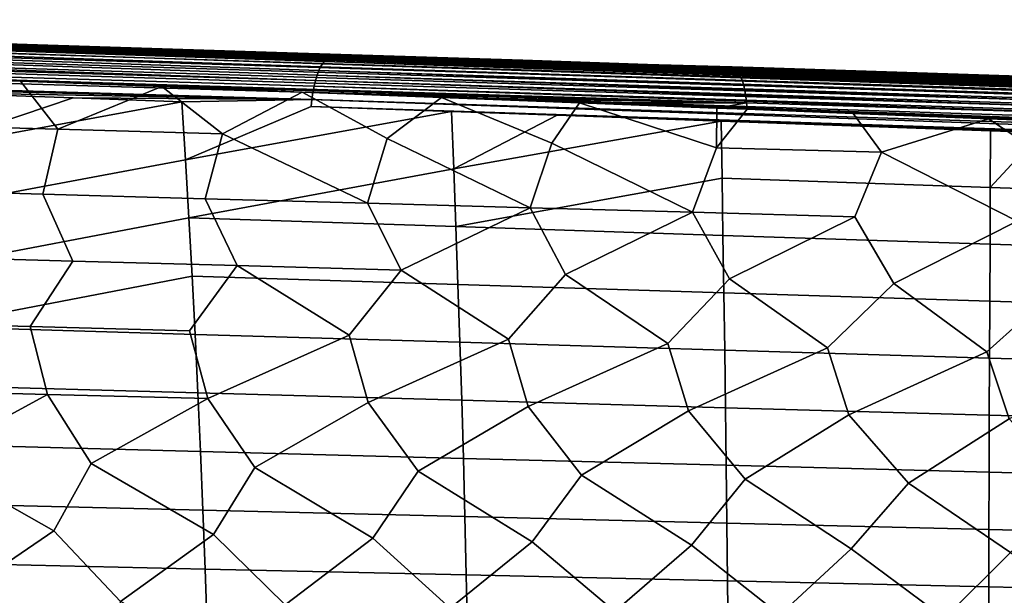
# Model space of a CAD drawing. Header units: metres. Extents: x -25 to 132, y -25 to 25.
# Tile 196 of 256: x 87.95 to 102.7, y 8.52 to 17.16. Entities that reach past the tile are written whole.
import ezdxf

# ---------------------------------------------------------------- set-up
doc = ezdxf.new("R2010")
doc.units = ezdxf.units.M
doc.layers.add('solid_12_061_071_XXX', color=7, linetype='CONTINUOUS')

msp = doc.modelspace()

# ---------------------------------------------------------------- linework, layer by layer
at = {"layer": 'solid_12_061_071_XXX'}
for points in [[(74.307472, 17.138384, 86.765579), (74.278854, 17.107676, 86.863586), (92.484322, 16.496201, 92.000435), (92.513855, 16.529356, 91.899368)], [(74.33651, 17.156813, 86.664665), (74.307472, 17.138384, 86.765579), (92.513855, 16.529356, 91.899368), (92.543861, 16.549377, 91.795036)], [(92.543861, 16.549377, 91.795036), (92.57383, 16.555967, 91.688995), (90.813591, 16.614607, 91.193657), (74.33651, 17.156813, 86.664665)], [(74.33651, 17.156813, 86.664665), (90.813591, 16.614607, 91.193657), (86.836998, 16.747093, 90.074402)], [(74.224434, 17.011299, 87.045403), (74.199409, 16.946985, 87.126671), (92.402969, 16.323868, 92.269249), (92.428459, 16.392679, 92.186783)], [(74.251045, 17.065113, 86.957298), (74.224434, 17.011299, 87.045403), (92.428459, 16.392679, 92.186783), (92.455711, 16.450413, 92.096725)], [(74.278854, 17.107676, 86.863586), (74.251045, 17.065113, 86.957298), (92.455711, 16.450413, 92.096725), (92.484322, 16.496201, 92.000435)], [(74.176308, 16.873075, 87.199959), (74.155457, 16.790607, 87.264229), (92.379631, 16.245016, 92.342896)], [(74.199409, 16.946985, 87.126671), (74.176308, 16.873075, 87.199959), (92.379631, 16.245016, 92.342896), (92.402969, 16.323868, 92.269249)], [(84.525917, 16.84355, 86.206131), (84.27021, 16.841917, 87.814499), (89.475082, 16.669359, 89.298653), (89.764107, 16.670954, 87.700951)], [(89.475082, 16.669359, 89.298653), (84.27021, 16.841917, 87.814499), (86.836998, 16.747093, 90.074402)], [(84.781158, 16.845182, 84.59761), (84.525917, 16.84355, 86.206131), (89.764107, 16.670954, 87.700951), (90.05262, 16.672548, 86.103088)], [(85.036308, 16.846807, 82.989059), (84.781158, 16.845182, 84.59761), (90.05262, 16.672548, 86.103088), (90.341026, 16.674133, 84.505173)], [(85.291908, 16.848404, 81.380615), (85.036308, 16.846807, 82.989059), (90.341026, 16.674133, 84.505173), (90.629936, 16.675688, 82.907394)], [(85.547066, 16.850004, 79.772034), (85.291908, 16.848404, 81.380615), (90.629936, 16.675688, 82.907394), (90.918358, 16.677244, 81.309456)], [(90.918358, 16.677244, 81.309456), (91.206291, 16.678802, 79.711365), (85.801781, 16.851604, 78.163315), (85.547066, 16.850004, 79.772034)], [(85.801781, 16.851604, 78.163315), (91.206291, 16.678802, 79.711365), (88.059013, 16.784855, 77.910355), (86.07209, 16.848288, 77.323212)], [(86.092888, 16.842104, 77.219818), (86.07209, 16.848288, 77.323212), (88.059013, 16.784855, 77.910355), (98.649506, 16.441355, 80.938286)], [(86.121666, 16.823439, 77.120361), (86.092888, 16.842104, 77.219818), (98.649506, 16.441355, 80.938286), (98.678047, 16.423306, 80.840073)], [(86.149277, 16.792822, 77.023567), (86.121666, 16.823439, 77.120361), (98.678047, 16.423306, 80.840073), (98.705467, 16.393599, 80.744408)], [(74.121651, 16.604727, 87.362274), (92.340759, 16.062067, 92.459435), (92.358788, 16.157309, 92.406609), (74.137154, 16.700737, 87.318588)], [(74.137154, 16.700737, 87.318588), (92.358788, 16.157309, 92.406609), (92.379631, 16.245016, 92.342896), (74.155457, 16.790607, 87.264229)], [(86.175339, 16.750675, 76.930756), (86.149277, 16.792822, 77.023567), (98.705467, 16.393599, 80.744408), (98.731392, 16.352633, 80.652565)], [(86.199493, 16.697575, 76.843208), (86.175339, 16.750675, 76.930756), (98.731392, 16.352633, 80.652565), (98.755478, 16.300951, 80.565765)], [(86.221428, 16.634243, 76.762108), (86.199493, 16.697575, 76.843208), (98.755478, 16.300951, 80.565765), (98.777412, 16.239243, 80.485161)], [(89.475082, 16.669359, 89.298653), (86.836998, 16.747093, 90.074402), (90.813591, 16.614607, 91.193657)], [(91.206291, 16.678802, 79.711365), (91.794563, 16.665567, 79.015289), (88.059013, 16.784855, 77.910355)], [(98.649506, 16.441355, 80.938286), (88.059013, 16.784855, 77.910355), (91.794563, 16.665567, 79.015289)], [(90.629936, 16.675688, 82.907394), (90.341026, 16.674133, 84.505173), (95.645653, 16.501461, 86.021271), (95.967651, 16.502979, 84.434082)], [(90.918358, 16.677244, 81.309456), (90.629936, 16.675688, 82.907394), (95.967651, 16.502979, 84.434082), (96.289116, 16.504499, 82.846725)], [(96.289116, 16.504499, 82.846725), (96.610046, 16.506023, 81.259201), (91.206291, 16.678802, 79.711365), (90.918358, 16.677244, 81.309456)], [(91.206291, 16.678802, 79.711365), (96.610046, 16.506023, 81.259201), (95.485786, 16.547659, 80.108505), (91.794563, 16.665567, 79.015289)], [(92.340759, 16.062067, 92.459435), (74.121651, 16.604727, 87.362274), (74.1091, 16.503925, 87.394638), (92.325813, 15.960721, 92.500565)], [(86.240822, 16.561546, 76.688568), (86.221428, 16.634243, 76.762108), (98.777412, 16.239243, 80.485161), (98.79689, 16.168327, 80.411827)], [(86.257423, 16.480482, 76.623596), (86.240822, 16.561546, 76.688568), (98.79689, 16.168327, 80.411827), (98.81366, 16.089151, 80.346741)], [(89.764107, 16.670954, 87.700951), (89.475082, 16.669359, 89.298653), (94.68058, 16.49678, 90.782982), (95.002678, 16.498344, 89.195877)], [(89.475082, 16.669359, 89.298653), (90.813591, 16.614607, 91.193657), (92.57383, 16.555967, 91.688995)], [(94.68058, 16.49678, 90.782982), (89.475082, 16.669359, 89.298653), (92.57383, 16.555967, 91.688995)], [(90.05262, 16.672548, 86.103088), (89.764107, 16.670954, 87.700951), (95.002678, 16.498344, 89.195877), (95.324219, 16.499908, 87.608597)], [(90.341026, 16.674133, 84.505173), (90.05262, 16.672548, 86.103088), (95.324219, 16.499908, 87.608597), (95.645653, 16.501461, 86.021271)], [(98.649506, 16.441355, 80.938286), (91.794563, 16.665567, 79.015289), (95.485786, 16.547659, 80.108505)], [(92.513855, 16.529356, 91.899368), (92.484322, 16.496201, 92.000435), (110.688286, 15.904808, 97.075012), (110.703629, 15.920996, 97.022308)], [(92.543861, 16.549377, 91.795036), (92.513855, 16.529356, 91.899368), (110.719116, 15.933665, 96.968689), (110.734673, 15.942762, 96.914375)], [(92.513855, 16.529356, 91.899368), (110.703629, 15.920996, 97.022308), (110.719116, 15.933665, 96.968689)], [(92.543861, 16.549377, 91.795036), (94.790718, 16.482119, 92.312744), (94.68058, 16.49678, 90.782982), (92.57383, 16.555967, 91.688995)], [(110.750244, 15.948253, 96.859573), (110.76577, 15.950113, 96.804527), (106.754196, 16.083683, 95.677078), (92.543861, 16.549377, 91.795036)], [(92.543861, 16.549377, 91.795036), (106.754196, 16.083683, 95.677078), (102.75444, 16.216875, 94.55262)], [(92.543861, 16.549377, 91.795036), (102.75444, 16.216875, 94.55262), (98.767532, 16.349657, 93.431435)], [(92.543861, 16.549377, 91.795036), (98.767532, 16.349657, 93.431435), (94.790718, 16.482119, 92.312744)], [(92.543861, 16.549377, 91.795036), (110.734673, 15.942762, 96.914375), (110.750244, 15.948253, 96.859573)], [(98.649506, 16.441355, 80.938286), (95.485786, 16.547659, 80.108505), (96.610046, 16.506023, 81.259201), (98.6259, 16.447325, 81.03952)], [(92.325813, 15.960721, 92.500565), (74.1091, 16.503925, 87.394638), (74.198021, 16.500761, 87.419739)], [(92.325813, 15.960721, 92.500565), (74.198021, 16.500761, 87.419739), (74.248909, 16.498951, 87.434097)], [(92.325813, 15.960721, 92.500565), (74.248909, 16.498951, 87.434097), (78.242485, 16.356802, 88.561119)], [(86.270996, 16.392153, 76.568077), (86.257423, 16.480482, 76.623596), (98.81366, 16.089151, 80.346741), (98.827492, 16.002769, 80.290771)], [(98.827492, 16.002769, 80.290771), (98.838211, 15.910331, 80.244667), (86.282928, 16.297926, 76.523117), (86.270996, 16.392153, 76.568077)], [(92.428459, 16.392679, 92.186783), (92.402969, 16.323868, 92.269249), (110.60257, 15.738393, 97.360466), (110.615807, 15.773847, 97.317535)], [(92.455711, 16.450413, 92.096725), (92.428459, 16.392679, 92.186783), (110.629547, 15.806376, 97.272491), (110.643715, 15.835851, 97.225533)], [(92.428459, 16.392679, 92.186783), (110.615807, 15.773847, 97.317535), (110.629547, 15.806376, 97.272491)], [(92.484322, 16.496201, 92.000435), (92.455711, 16.450413, 92.096725), (110.658272, 15.862149, 97.176826), (110.673149, 15.885166, 97.126587)], [(92.455711, 16.450413, 92.096725), (110.643715, 15.835851, 97.225533), (110.658272, 15.862149, 97.176826)], [(92.484322, 16.496201, 92.000435), (110.673149, 15.885166, 97.126587), (110.688286, 15.904808, 97.075012)], [(95.002678, 16.498344, 89.195877), (94.68058, 16.49678, 90.782982), (99.887833, 16.324142, 92.267815), (100.242325, 16.325697, 90.691109)], [(99.887833, 16.324142, 92.267815), (94.68058, 16.49678, 90.782982), (94.790718, 16.482119, 92.312744), (98.767532, 16.349657, 93.431435)], [(95.324219, 16.499908, 87.608597), (95.002678, 16.498344, 89.195877), (100.242325, 16.325697, 90.691109), (100.596222, 16.327253, 89.11422)], [(95.645653, 16.501461, 86.021271), (95.324219, 16.499908, 87.608597), (100.596222, 16.327253, 89.11422), (100.950012, 16.328794, 87.537277)], [(95.967651, 16.502979, 84.434082), (95.645653, 16.501461, 86.021271), (100.950012, 16.328794, 87.537277), (101.304428, 16.330299, 85.960495)], [(96.289116, 16.504499, 82.846725), (95.967651, 16.502979, 84.434082), (101.304428, 16.330299, 85.960495), (101.658279, 16.331806, 84.383537)], [(101.658279, 16.331806, 84.383537), (102.011566, 16.333315, 82.806396), (96.610046, 16.506023, 81.259201), (96.289116, 16.504499, 82.846725)], [(96.610046, 16.506023, 81.259201), (102.011566, 16.333315, 82.806396), (98.6259, 16.447325, 81.03952)], [(102.011566, 16.333315, 82.806396), (99.099243, 16.432198, 81.179939), (98.6259, 16.447325, 81.03952)], [(98.649506, 16.441355, 80.938286), (98.6259, 16.447325, 81.03952), (99.099243, 16.432198, 81.179939), (111.201843, 16.040207, 84.670845)], [(98.678047, 16.423306, 80.840073), (98.649506, 16.441355, 80.938286), (111.201843, 16.040207, 84.670845), (111.230293, 16.022602, 84.573448)], [(98.705467, 16.393599, 80.744408), (98.678047, 16.423306, 80.840073), (111.230293, 16.022602, 84.573448), (111.257637, 15.993526, 84.478508)], [(98.731392, 16.352633, 80.652565), (98.705467, 16.393599, 80.744408), (111.257637, 15.993526, 84.478508), (111.283524, 15.95336, 84.387283)], [(102.011566, 16.333315, 82.806396), (102.601662, 16.320246, 82.219574), (99.099243, 16.432198, 81.179939)], [(111.201843, 16.040207, 84.670845), (99.099243, 16.432198, 81.179939), (102.601662, 16.320246, 82.219574)], [(92.325813, 15.960721, 92.500565), (78.242485, 16.356802, 88.561119), (81.495491, 16.240915, 89.478889)], [(92.325813, 15.960721, 92.500565), (81.495491, 16.240915, 89.478889), (82.287399, 16.21269, 89.702271)], [(86.282928, 16.297926, 76.523117), (87.958984, 16.233809, 77.013634), (88.514961, 15.51235, 76.890121), (86.045975, 15.581717, 76.141129)], [(98.838211, 15.910331, 80.244667), (87.958984, 16.233809, 77.013634), (86.282928, 16.297926, 76.523117)], [(87.958984, 16.233809, 77.013634), (90.077881, 16.152447, 77.634239), (88.514961, 15.51235, 76.890121)], [(98.838211, 15.910331, 80.244667), (90.077881, 16.152447, 77.634239), (87.958984, 16.233809, 77.013634)], [(92.379631, 16.245016, 92.342896), (92.358788, 16.157309, 92.406609), (110.555603, 15.570362, 97.507767), (110.566353, 15.615972, 97.474915)], [(92.402969, 16.323868, 92.269249), (92.379631, 16.245016, 92.342896), (110.577789, 15.659295, 97.439308), (110.589882, 15.700157, 97.401108)], [(92.379631, 16.245016, 92.342896), (110.566353, 15.615972, 97.474915), (110.577789, 15.659295, 97.439308)], [(92.402969, 16.323868, 92.269249), (110.589882, 15.700157, 97.401108), (110.60257, 15.738393, 97.360466)], [(98.755478, 16.300951, 80.565765), (98.731392, 16.352633, 80.652565), (111.283524, 15.95336, 84.387283), (111.30761, 15.902628, 84.300957)], [(98.777412, 16.239243, 80.485161), (98.755478, 16.300951, 80.565765), (111.30761, 15.902628, 84.300957), (111.329582, 15.841996, 84.220665)], [(99.887833, 16.324142, 92.267815), (98.767532, 16.349657, 93.431435), (102.75444, 16.216875, 94.55262)], [(98.79689, 16.168327, 80.411827), (98.777412, 16.239243, 80.485161), (111.329582, 15.841996, 84.220665), (111.349159, 15.772259, 84.147453)], [(100.242325, 16.325697, 90.691109), (99.887833, 16.324142, 92.267815), (105.097984, 16.151407, 93.753464), (105.483734, 16.152988, 92.186836)], [(105.097984, 16.151407, 93.753464), (99.887833, 16.324142, 92.267815), (102.75444, 16.216875, 94.55262)], [(100.596222, 16.327253, 89.11422), (100.242325, 16.325697, 90.691109), (105.483734, 16.152988, 92.186836), (105.868874, 16.154572, 90.620018)], [(100.950012, 16.328794, 87.537277), (100.596222, 16.327253, 89.11422), (105.868874, 16.154572, 90.620018), (106.253922, 16.156139, 89.053154)], [(101.304428, 16.330299, 85.960495), (100.950012, 16.328794, 87.537277), (106.253922, 16.156139, 89.053154), (106.639671, 16.157667, 87.486465)], [(101.658279, 16.331806, 84.383537), (101.304428, 16.330299, 85.960495), (106.639671, 16.157667, 87.486465), (107.024826, 16.159195, 85.919594)], [(107.024826, 16.159195, 85.919594), (107.409393, 16.160725, 84.352531), (102.011566, 16.333315, 82.806396), (101.658279, 16.331806, 84.383537)], [(102.011566, 16.333315, 82.806396), (107.409393, 16.160725, 84.352531), (106.013542, 16.211149, 83.233688), (102.601662, 16.320246, 82.219574)], [(111.201843, 16.040207, 84.670845), (102.601662, 16.320246, 82.219574), (106.013542, 16.211149, 83.233688)], [(92.325813, 15.960721, 92.500565), (82.287399, 16.21269, 89.702271), (86.330421, 16.068501, 90.842506)], [(90.077881, 16.152447, 77.634239), (90.983994, 15.443177, 77.639), (88.514961, 15.51235, 76.890121)], [(90.077881, 16.152447, 77.634239), (92.179886, 16.071434, 78.250488), (90.983994, 15.443177, 77.639)], [(98.838211, 15.910331, 80.244667), (92.179886, 16.071434, 78.250488), (90.077881, 16.152447, 77.634239)], [(92.358788, 16.157309, 92.406609), (92.340759, 16.062067, 92.459435), (110.536362, 15.47303, 97.564728), (110.545593, 15.522651, 97.537743)], [(92.358788, 16.157309, 92.406609), (110.545593, 15.522651, 97.537743), (110.555603, 15.570362, 97.507767)], [(98.81366, 16.089151, 80.346741), (98.79689, 16.168327, 80.411827), (111.349159, 15.772259, 84.147453), (111.366074, 15.694327, 84.082283)], [(98.827492, 16.002769, 80.290771), (98.81366, 16.089151, 80.346741), (111.366074, 15.694327, 84.082283), (111.380112, 15.609223, 84.026016)], [(86.330421, 16.068501, 90.842506), (86.405792, 15.193247, 91.077339), (88.747574, 15.982234, 91.524025)], [(92.325813, 15.960721, 92.500565), (86.330421, 16.068501, 90.842506), (88.747574, 15.982234, 91.524025)], [(86.405792, 15.193247, 91.077339), (90.373718, 15.924169, 91.982437), (88.747574, 15.982234, 91.524025)], [(92.325813, 15.960721, 92.500565), (88.747574, 15.982234, 91.524025), (90.373718, 15.924169, 91.982437)], [(92.325813, 15.960721, 92.500565), (90.373718, 15.924169, 91.982437), (90.428619, 15.055289, 92.200043), (92.314178, 15.854849, 92.529373)], [(92.179886, 16.071434, 78.250488), (93.453064, 15.374194, 78.387756), (93.159805, 14.403722, 77.959198), (90.983994, 15.443177, 77.639)], [(92.179886, 16.071434, 78.250488), (94.265862, 15.99078, 78.86264), (93.453064, 15.374194, 78.387756)], [(98.838211, 15.910331, 80.244667), (94.265862, 15.99078, 78.86264), (92.179886, 16.071434, 78.250488)], [(92.325813, 15.960721, 92.500565), (92.314178, 15.854849, 92.529373), (110.507927, 15.259573, 97.640663), (110.513702, 15.314757, 97.62664)], [(92.340759, 16.062067, 92.459435), (92.325813, 15.960721, 92.500565), (110.520386, 15.368873, 97.609261), (110.527954, 15.421702, 97.588593)], [(92.325813, 15.960721, 92.500565), (110.513702, 15.314757, 97.62664), (110.520386, 15.368873, 97.609261)], [(92.340759, 16.062067, 92.459435), (110.527954, 15.421702, 97.588593), (110.536362, 15.47303, 97.564728)], [(94.265862, 15.99078, 78.86264), (95.92218, 15.305398, 79.136383), (95.593765, 14.336118, 78.716934), (93.453064, 15.374194, 78.387756)], [(94.265862, 15.99078, 78.86264), (96.336716, 15.910496, 79.470978), (95.92218, 15.305398, 79.136383)], [(98.838211, 15.910331, 80.244667), (96.336716, 15.910496, 79.470978), (94.265862, 15.99078, 78.86264)], [(98.838211, 15.910331, 80.244667), (98.827492, 16.002769, 80.290771), (111.380112, 15.609223, 84.026016), (111.391083, 15.518061, 83.979378)], [(86.475922, 14.31586, 91.298485), (90.428619, 15.055289, 92.200043), (90.373718, 15.924169, 91.982437), (86.405792, 15.193247, 91.077339)], [(90.428619, 15.055289, 92.200043), (94.415237, 15.779755, 93.12146), (92.314178, 15.854849, 92.529373)], [(110.507927, 15.259573, 97.640663), (92.314178, 15.854849, 92.529373), (94.415237, 15.779755, 93.12146)], [(96.336716, 15.910496, 79.470978), (98.391342, 15.236784, 79.884865), (98.027756, 14.268678, 79.474556), (95.92218, 15.305398, 79.136383)], [(96.336716, 15.910496, 79.470978), (98.393318, 15.830593, 80.075768), (98.391342, 15.236784, 79.884865)], [(98.838211, 15.910331, 80.244667), (98.393318, 15.830593, 80.075768), (96.336716, 15.910496, 79.470978)], [(98.393318, 15.830593, 80.075768), (98.846825, 15.812956, 80.209221), (98.391342, 15.236784, 79.884865)], [(98.846825, 15.812956, 80.209221), (100.436554, 15.751085, 80.677284), (100.860558, 15.168349, 80.633194), (98.391342, 15.236784, 79.884865)], [(98.838211, 15.910331, 80.244667), (98.846825, 15.812956, 80.209221), (98.393318, 15.830593, 80.075768)], [(111.391083, 15.518061, 83.979378), (111.398849, 15.422034, 83.942986), (98.846825, 15.812956, 80.209221), (98.838211, 15.910331, 80.244667)], [(111.398849, 15.422034, 83.942986), (100.436554, 15.751085, 80.677284), (98.846825, 15.812956, 80.209221)], [(90.48011, 14.184396, 92.405151), (94.450577, 14.917211, 93.322159), (94.415237, 15.779755, 93.12146), (90.428619, 15.055289, 92.200043)], [(94.415237, 15.779755, 93.12146), (94.450577, 14.917211, 93.322159), (96.001984, 15.723021, 93.568542)], [(110.507927, 15.259573, 97.640663), (94.415237, 15.779755, 93.12146), (96.001984, 15.723021, 93.568542)], [(94.450577, 14.917211, 93.322159), (98.45636, 15.635221, 94.259964), (96.001984, 15.723021, 93.568542)], [(110.507927, 15.259573, 97.640663), (96.001984, 15.723021, 93.568542), (98.45636, 15.635221, 94.259964)], [(100.436554, 15.751085, 80.677284), (102.467323, 15.671985, 81.275795), (100.860558, 15.168349, 80.633194)], [(111.398849, 15.422034, 83.942986), (102.467323, 15.671985, 81.275795), (100.436554, 15.751085, 80.677284)], [(102.467323, 15.671985, 81.275795), (103.329834, 15.100089, 81.381371), (102.895889, 14.134279, 80.98941), (100.860558, 15.168349, 80.633194)], [(102.467323, 15.671985, 81.275795), (104.486496, 15.593306, 81.871567), (103.329834, 15.100089, 81.381371)], [(111.398849, 15.422034, 83.942986), (104.486496, 15.593306, 81.871567), (102.467323, 15.671985, 81.275795)], [(88.514961, 15.51235, 76.890121), (88.292015, 14.539433, 76.44339), (85.858177, 14.607546, 75.685341), (86.045975, 15.581717, 76.141129)], [(90.983994, 15.443177, 77.639), (90.725891, 14.471493, 77.201347), (88.292015, 14.539433, 76.44339), (88.514961, 15.51235, 76.890121)], [(94.483536, 14.052822, 93.511299), (98.471634, 14.778996, 94.443657), (98.45636, 15.635221, 94.259964), (94.450577, 14.917211, 93.322159)], [(98.45636, 15.635221, 94.259964), (98.471634, 14.778996, 94.443657), (102.49176, 14.640831, 95.564484), (102.495857, 15.490604, 95.397575)], [(110.507927, 15.259573, 97.640663), (98.45636, 15.635221, 94.259964), (102.495857, 15.490604, 95.397575)], [(90.983994, 15.443177, 77.639), (93.159805, 14.403722, 77.959198), (90.725891, 14.471493, 77.201347)], [(93.453064, 15.374194, 78.387756), (95.593765, 14.336118, 78.716934), (93.159805, 14.403722, 77.959198)], [(102.495857, 15.490604, 95.397575), (102.49176, 14.640831, 95.564484), (103.254906, 15.463414, 95.61129)], [(103.254906, 15.463414, 95.61129), (102.49176, 14.640831, 95.564484), (106.510933, 14.50237, 96.684685), (106.534355, 15.345885, 96.534462)], [(110.507927, 15.259573, 97.640663), (102.495857, 15.490604, 95.397575), (103.254906, 15.463414, 95.61129)], [(95.92218, 15.305398, 79.136383), (98.027756, 14.268678, 79.474556), (95.593765, 14.336118, 78.716934)], [(100.860558, 15.168349, 80.633194), (100.4618, 14.201399, 80.232048), (98.027756, 14.268678, 79.474556), (98.391342, 15.236784, 79.884865)], [(86.541786, 13.436191, 91.506256), (90.48011, 14.184396, 92.405151), (90.428619, 15.055289, 92.200043), (86.475922, 14.31586, 91.298485)], [(100.860558, 15.168349, 80.633194), (102.895889, 14.134279, 80.98941), (101.04657, 13.200795, 80.155388), (100.4618, 14.201399, 80.232048)], [(90.48011, 14.184396, 92.405151), (94.483536, 14.052822, 93.511299), (94.450577, 14.917211, 93.322159)], [(94.483536, 14.052822, 93.511299), (98.486153, 13.921128, 94.616905), (98.471634, 14.778996, 94.443657)], [(98.471634, 14.778996, 94.443657), (98.486153, 13.921128, 94.616905), (102.487961, 13.789486, 95.721909), (102.49176, 14.640831, 95.564484)], [(102.49176, 14.640831, 95.564484), (102.487961, 13.789486, 95.721909), (106.488914, 13.657573, 96.82637), (106.510933, 14.50237, 96.684685)], [(85.858177, 14.607546, 75.685341), (88.292015, 14.539433, 76.44339), (88.741966, 13.536893, 76.230667), (86.281151, 13.604583, 75.445435)], [(88.292015, 14.539433, 76.44339), (90.725891, 14.471493, 77.201347), (91.202812, 13.469362, 77.015808), (88.741966, 13.536893, 76.230667)], [(90.725891, 14.471493, 77.201347), (93.159805, 14.403722, 77.959198), (93.663696, 13.401989, 77.800865), (91.202812, 13.469362, 77.015808)], [(93.159805, 14.403722, 77.959198), (95.593765, 14.336118, 78.716934), (93.663696, 13.401989, 77.800865)], [(95.593765, 14.336118, 78.716934), (96.124619, 13.334771, 78.585815), (95.272018, 12.362977, 78.031082), (93.663696, 13.401989, 77.800865)], [(95.593765, 14.336118, 78.716934), (98.027756, 14.268678, 79.474556), (96.124619, 13.334771, 78.585815)], [(86.603386, 12.554286, 91.700653), (90.528465, 13.311397, 92.59787), (90.48011, 14.184396, 92.405151), (86.541786, 13.436191, 91.506256)], [(90.48011, 14.184396, 92.405151), (90.528465, 13.311397, 92.59787), (94.514473, 13.186506, 93.689018), (94.483536, 14.052822, 93.511299)], [(98.027756, 14.268678, 79.474556), (98.585571, 13.267708, 79.370659), (97.66185, 12.299645, 78.810448), (96.124619, 13.334771, 78.585815)], [(98.027756, 14.268678, 79.474556), (100.4618, 14.201399, 80.232048), (98.585571, 13.267708, 79.370659)], [(100.4618, 14.201399, 80.232048), (101.04657, 13.200795, 80.155388), (100.051712, 12.236446, 79.589722), (98.585571, 13.267708, 79.370659)], [(94.483536, 14.052822, 93.511299), (94.514473, 13.186506, 93.689018), (98.499779, 13.06151, 94.779694), (98.486153, 13.921128, 94.616905)], [(102.895889, 14.134279, 80.98941), (103.507614, 13.134033, 80.940002), (102.441612, 12.173378, 80.368912), (101.04657, 13.200795, 80.155388)], [(98.486153, 13.921128, 94.616905), (98.499779, 13.06151, 94.779694), (102.484367, 12.936569, 95.869843), (102.487961, 13.789486, 95.721909)], [(102.487961, 13.789486, 95.721909), (102.484367, 12.936569, 95.869843), (106.468208, 12.811379, 96.959518), (106.488914, 13.657573, 96.82637)], [(88.741966, 13.536893, 76.230667), (88.102715, 12.553772, 75.69249), (85.712997, 12.61764, 74.912819), (86.281151, 13.604583, 75.445435)], [(91.202812, 13.469362, 77.015808), (90.492455, 12.490039, 76.472099), (88.102715, 12.553772, 75.69249), (88.741966, 13.536893, 76.230667)], [(91.202812, 13.469362, 77.015808), (92.882225, 12.426441, 77.251625), (90.765503, 11.475236, 76.26889), (90.492455, 12.490039, 76.472099)], [(91.202812, 13.469362, 77.015808), (93.663696, 13.401989, 77.800865), (92.882225, 12.426441, 77.251625)], [(86.603386, 12.554286, 91.700653), (90.573692, 12.436346, 92.778175), (90.528465, 13.311397, 92.59787)], [(90.528465, 13.311397, 92.59787), (90.573692, 12.436346, 92.778175), (94.543404, 12.318322, 93.855309), (94.514473, 13.186506, 93.689018)], [(93.663696, 13.401989, 77.800865), (95.272018, 12.362977, 78.031082), (93.167015, 11.413964, 77.068268), (92.882225, 12.426441, 77.251625)], [(96.124619, 13.334771, 78.585815), (97.66185, 12.299645, 78.810448), (95.568558, 11.352816, 77.867569), (95.272018, 12.362977, 78.031082)], [(94.514473, 13.186506, 93.689018), (94.543404, 12.318322, 93.855309), (98.512512, 12.200205, 94.932014), (98.499779, 13.06151, 94.779694)], [(98.585571, 13.267708, 79.370659), (100.051712, 12.236446, 79.589722), (97.970123, 11.291787, 78.666809), (97.66185, 12.299645, 78.810448)], [(101.04657, 13.200795, 80.155388), (102.441612, 12.173378, 80.368912), (100.371712, 11.230881, 79.465965), (100.051712, 12.236446, 79.589722)], [(103.507614, 13.134033, 80.940002), (104.831543, 12.11044, 81.147995), (102.773338, 11.170094, 80.265045), (102.441612, 12.173378, 80.368912)], [(98.499779, 13.06151, 94.779694), (98.512512, 12.200205, 94.932014), (102.480988, 12.082147, 96.008278), (102.484367, 12.936569, 95.869843)], [(102.484367, 12.936569, 95.869843), (102.480988, 12.082147, 96.008278), (106.448814, 11.963862, 97.084114), (106.468208, 12.811379, 96.959518)], [(85.712997, 12.61764, 74.912819), (88.102715, 12.553772, 75.69249), (88.364014, 11.536631, 75.469452), (85.962555, 11.598147, 74.669952)], [(86.603386, 12.554286, 91.700653), (86.660721, 11.670195, 91.881668), (90.615776, 11.559298, 92.946083), (90.573692, 12.436346, 92.778175)], [(88.102715, 12.553772, 75.69249), (90.492455, 12.490039, 76.472099), (90.765503, 11.475236, 76.26889), (88.364014, 11.536631, 75.469452)], [(90.573692, 12.436346, 92.778175), (90.615776, 11.559298, 92.946083), (94.57032, 11.448327, 94.010162), (94.543404, 12.318322, 93.855309)], [(92.882225, 12.426441, 77.251625), (93.167015, 11.413964, 77.068268), (91.467705, 10.44243, 76.238098), (90.765503, 11.475236, 76.26889)], [(95.272018, 12.362977, 78.031082), (95.568558, 11.352816, 77.867569), (93.917625, 10.383335, 77.068649), (93.167015, 11.413964, 77.068268)], [(94.543404, 12.318322, 93.855309), (94.57032, 11.448327, 94.010162), (98.524345, 11.337276, 95.073875), (98.512512, 12.200205, 94.932014)], [(97.66185, 12.299645, 78.810448), (97.970123, 11.291787, 78.666809), (96.367577, 10.324353, 77.899139), (95.568558, 11.352816, 77.867569)], [(100.051712, 12.236446, 79.589722), (100.371712, 11.230881, 79.465965), (98.817551, 10.265485, 78.729568), (97.970123, 11.291787, 78.666809)], [(98.512512, 12.200205, 94.932014), (98.524345, 11.337276, 95.073875), (102.477821, 11.226286, 96.137199), (102.480988, 12.082147, 96.008278)], [(102.441612, 12.173378, 80.368912), (102.773338, 11.170094, 80.265045), (101.267555, 10.206732, 79.559929), (100.371712, 11.230881, 79.465965)], [(102.480988, 12.082147, 96.008278), (102.477821, 11.226286, 96.137199), (106.43074, 11.115093, 97.200165), (106.448814, 11.963862, 97.084114)], [(86.660721, 11.670195, 91.881668), (86.713799, 10.783966, 92.049294), (90.654732, 10.680304, 93.101585), (90.615776, 11.559298, 92.946083)], [(85.962555, 11.598147, 74.669952), (88.364014, 11.536631, 75.469452), (86.567917, 10.560964, 74.576828)], [(88.364014, 11.536631, 75.469452), (89.017799, 10.50164, 75.407494), (88.459183, 9.487837, 74.960266), (86.567917, 10.560964, 74.576828)], [(88.364014, 11.536631, 75.469452), (90.765503, 11.475236, 76.26889), (89.017799, 10.50164, 75.407494)], [(90.615776, 11.559298, 92.946083), (90.654732, 10.680304, 93.101585), (94.59523, 10.576579, 94.153572), (94.57032, 11.448327, 94.010162)], [(90.765503, 11.475236, 76.26889), (91.467705, 10.44243, 76.238098), (90.848274, 9.434005, 75.783691), (89.017799, 10.50164, 75.407494)], [(93.167015, 11.413964, 77.068268), (93.917625, 10.383335, 77.068649), (93.237389, 9.38027, 76.607071), (91.467705, 10.44243, 76.238098)], [(94.57032, 11.448327, 94.010162), (94.59523, 10.576579, 94.153572), (98.535286, 10.472786, 95.205261), (98.524345, 11.337276, 95.073875)], [(95.568558, 11.352816, 77.867569), (96.367577, 10.324353, 77.899139), (95.626526, 9.326631, 77.430405), (93.917625, 10.383335, 77.068649)], [(97.970123, 11.291787, 78.666809), (98.817551, 10.265485, 78.729568), (98.015671, 9.273088, 78.253693), (96.367577, 10.324353, 77.899139)], [(98.524345, 11.337276, 95.073875), (98.535286, 10.472786, 95.205261), (102.474876, 10.369056, 96.256615), (102.477821, 11.226286, 96.137199)], [(100.371712, 11.230881, 79.465965), (101.267555, 10.206732, 79.559929), (100.404846, 9.219643, 79.076927), (98.817551, 10.265485, 78.729568)], [(102.477821, 11.226286, 96.137199), (102.474876, 10.369056, 96.256615), (106.413994, 10.265143, 97.307663), (106.43074, 11.115093, 97.200165)], [(102.773338, 11.170094, 80.265045), (103.717583, 10.148091, 80.390221), (102.794037, 9.166295, 79.900108), (101.267555, 10.206732, 79.559929)], [(86.713799, 10.783966, 92.049294), (86.762619, 9.895648, 92.203537), (90.690559, 9.799417, 93.244667), (90.654732, 10.680304, 93.101585)], [(90.654732, 10.680304, 93.101585), (90.690559, 9.799417, 93.244667), (94.618141, 9.703136, 94.285538), (94.59523, 10.576579, 94.153572)], [(86.567917, 10.560964, 74.576828), (88.459183, 9.487837, 74.960266), (86.983315, 8.483459, 74.21209), (86.070099, 9.541763, 74.136803)], [(89.017799, 10.50164, 75.407494), (90.848274, 9.434005, 75.783691), (89.453835, 8.432405, 75.076111), (88.459183, 9.487837, 74.960266)], [(94.59523, 10.576579, 94.153572), (94.618141, 9.703136, 94.285538), (98.545341, 9.606797, 95.326164), (98.535286, 10.472786, 95.205261)], [(91.467705, 10.44243, 76.238098), (93.237389, 9.38027, 76.607071), (91.924362, 8.38144, 75.940086), (90.848274, 9.434005, 75.783691)], [(93.917625, 10.383335, 77.068649), (95.626526, 9.326631, 77.430405), (94.394913, 8.330566, 76.804031), (93.237389, 9.38027, 76.607071)], [(98.535286, 10.472786, 95.205261), (98.545341, 9.606797, 95.326164), (102.472153, 9.510522, 96.366508), (102.474876, 10.369056, 96.256615)], [(102.474876, 10.369056, 96.256615), (102.472153, 9.510522, 96.366508), (106.398567, 9.414087, 97.406593), (106.413994, 10.265143, 97.307663)], [(96.367577, 10.324353, 77.899139), (98.015671, 9.273088, 78.253693), (96.865471, 8.279782, 77.667931), (95.626526, 9.326631, 77.430405)], [(98.817551, 10.265485, 78.729568), (100.404846, 9.219643, 79.076927), (99.336052, 8.229091, 78.531792), (98.015671, 9.273088, 78.253693)], [(101.267555, 10.206732, 79.559929), (102.794037, 9.166295, 79.900108), (101.806648, 8.178491, 79.395607), (100.404846, 9.219643, 79.076927)], [(86.762619, 9.895648, 92.203537), (86.807182, 9.005287, 92.344391), (90.723259, 8.916692, 93.375328), (90.690559, 9.799417, 93.244667)], [(90.690559, 9.799417, 93.244667), (90.723259, 8.916692, 93.375328), (94.639038, 8.828056, 94.406059), (94.618141, 9.703136, 94.285538)], [(94.618141, 9.703136, 94.285538), (94.639038, 8.828056, 94.406059), (98.554504, 8.739373, 95.436584), (98.545341, 9.606797, 95.326164)], [(98.545341, 9.606797, 95.326164), (98.554504, 8.739373, 95.436584), (102.46965, 8.650754, 96.466873), (102.472153, 9.510522, 96.366508)], [(88.459183, 9.487837, 74.960266), (89.453835, 8.432405, 75.076111), (89.070389, 7.399913, 74.739021), (86.983315, 8.483459, 74.21209)], [(102.472153, 9.510522, 96.366508), (102.46965, 8.650754, 96.466873), (106.38446, 8.561995, 97.496956), (106.398567, 9.414087, 97.406593)], [(90.848274, 9.434005, 75.783691), (91.924362, 8.38144, 75.940086), (91.4981, 7.354923, 75.598953), (89.453835, 8.432405, 75.076111)], [(93.237389, 9.38027, 76.607071), (94.394913, 8.330566, 76.804031), (93.925819, 7.310008, 76.458847), (91.924362, 8.38144, 75.940086)], [(95.626526, 9.326631, 77.430405), (96.865471, 8.279782, 77.667931), (96.353554, 7.265169, 77.318718), (94.394913, 8.330566, 76.804031)], [(98.015671, 9.273088, 78.253693), (99.336052, 8.229091, 78.531792), (98.781296, 7.220406, 78.178558), (96.865471, 8.279782, 77.667931)], [(100.404846, 9.219643, 79.076927), (101.806648, 8.178491, 79.395607), (101.209061, 7.175721, 79.038368), (99.336052, 8.229091, 78.531792)], [(102.794037, 9.166295, 79.900108), (104.27726, 8.127983, 80.259377), (103.636833, 7.131114, 79.89814), (101.806648, 8.178491, 79.395607)], [(86.807182, 9.005287, 92.344391), (86.847488, 8.112933, 92.471848), (90.752838, 8.032182, 93.493568), (90.723259, 8.916692, 93.375328)], [(90.723259, 8.916692, 93.375328), (90.752838, 8.032182, 93.493568), (94.657936, 7.951397, 94.515121), (94.639038, 8.828056, 94.406059)], [(94.639038, 8.828056, 94.406059), (94.657936, 7.951397, 94.515121), (98.562782, 7.870577, 95.536514), (98.554504, 8.739373, 95.436584)], [(98.554504, 8.739373, 95.436584), (98.562782, 7.870577, 95.536514), (102.467369, 7.789818, 96.557716), (102.46965, 8.650754, 96.466873)], [(102.46965, 8.650754, 96.466873), (102.467369, 7.789818, 96.557716), (106.371689, 7.70894, 97.578743), (106.38446, 8.561995, 97.496956)]]:
    msp.add_3dface(points, dxfattribs=at)

doc.saveas('drawing.dxf')
